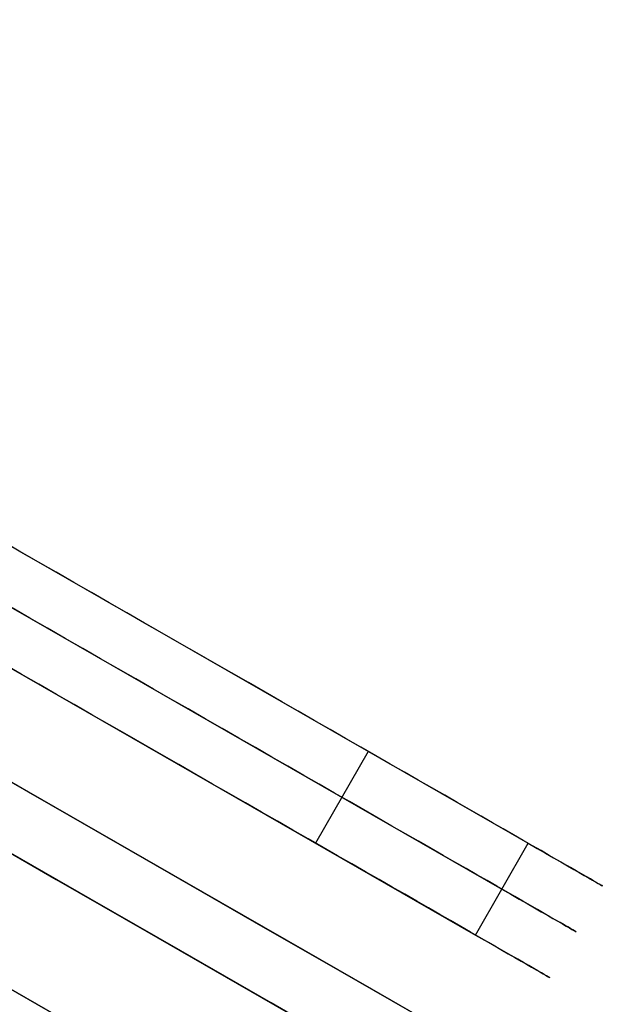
# Model space of a CAD drawing. Header units: millimetres. Extents: x -232 to 233, y -198 to 267.
# Tile 43 of 80: x 202.94 to 208.46, y -110.21 to -100.9. Entities that reach past the tile are written whole.
import ezdxf

# ---------------------------------------------------------------- set-up
doc = ezdxf.new("R2010")
doc.units = ezdxf.units.MM
doc.layers.add('Volume$Volume', color=7, linetype='Continuous', true_color=0x000000)

msp = doc.modelspace()

# ---------------------------------------------------------------- linework, layer by layer
at = {"layer": 'Volume$Volume'}
for p, q in [((230.0126, -125.643, 40.5502), (173.6348, -93.2927, 40.5502)), ((230.0126, -125.643, 40.5502), (173.6348, -93.2927, 40.5502)), ((226.1765, -121.4833, 40.5502), (179.1617, -94.5056, 40.5502)), ((226.1765, -121.4833, 40.5502), (179.1617, -94.5056, 40.5502)), ((194.703, -101.1947, 72.0896), (207.7551, -108.6842, 43.4404)), ((194.703, -101.1947, 72.0896), (207.7551, -108.6842, 43.4404)), ((194.4542, -101.6284, 72.0896), (207.5063, -109.1178, 43.4404)), ((194.4542, -101.6284, 72.0896), (207.5063, -109.1178, 43.4404)), ((194.2053, -102.062, 72.0896), (207.2574, -109.5515, 43.4404)), ((194.2053, -102.062, 72.0896), (207.2574, -109.5515, 43.4404)), ((202.9552, -105.9299, 35.0409), (202.7897, -105.8349, 35.0713)), ((202.9552, -105.9299, 35.0409), (202.7897, -105.8349, 35.0713)), ((203.1216, -106.0253, 35.0172), (202.9552, -105.9299, 35.0409)), ((203.1216, -106.0253, 35.0172), (202.9552, -105.9299, 35.0409)), ((203.2885, -106.1211, 35.0001), (203.1216, -106.0253, 35.0172)), ((203.2885, -106.1211, 35.0001), (203.1216, -106.0253, 35.0172)), ((203.4559, -106.2172, 34.9897), (203.2885, -106.1211, 35.0001)), ((203.4559, -106.2172, 34.9897), (203.2885, -106.1211, 35.0001)), ((203.6235, -106.3133, 34.9861), (203.4559, -106.2172, 34.9897)), ((203.6235, -106.3133, 34.9861), (203.4559, -106.2172, 34.9897)), ((203.791, -106.4095, 34.9891), (203.6235, -106.3133, 34.9861)), ((203.791, -106.4095, 34.9891), (203.6235, -106.3133, 34.9861)), ((203.9584, -106.5055, 34.9989), (203.791, -106.4095, 34.9891)), ((203.9584, -106.5055, 34.9989), (203.791, -106.4095, 34.9891)), ((203.0397, -106.5548, 35.0001), (202.8727, -106.459, 35.0172)), ((203.0397, -106.5548, 35.0001), (202.8727, -106.459, 35.0172)), ((203.207, -106.6509, 34.9897), (203.0397, -106.5548, 35.0001)), ((203.207, -106.6509, 34.9897), (203.0397, -106.5548, 35.0001)), ((204.1254, -106.6014, 35.0153), (203.9584, -106.5055, 34.9989)), ((204.1254, -106.6014, 35.0153), (203.9584, -106.5055, 34.9989)), ((203.3746, -106.747, 34.9861), (203.207, -106.6509, 34.9897)), ((203.3746, -106.747, 34.9861), (203.207, -106.6509, 34.9897)), ((204.2918, -106.6969, 35.0384), (204.1254, -106.6014, 35.0153)), ((204.2918, -106.6969, 35.0384), (204.1254, -106.6014, 35.0153)), ((203.5422, -106.8432, 34.9891), (203.3746, -106.747, 34.9861)), ((203.5422, -106.8432, 34.9891), (203.3746, -106.747, 34.9861)), ((204.4574, -106.7919, 35.0682), (204.2918, -106.6969, 35.0384)), ((204.4574, -106.7919, 35.0682), (204.2918, -106.6969, 35.0384)), ((203.7096, -106.9392, 34.9989), (203.5422, -106.8432, 34.9891)), ((203.7096, -106.9392, 34.9989), (203.5422, -106.8432, 34.9891)), ((204.622, -106.8863, 35.1046), (204.4574, -106.7919, 35.0682)), ((204.622, -106.8863, 35.1046), (204.4574, -106.7919, 35.0682)), ((203.8766, -107.0351, 35.0153), (203.7096, -106.9392, 34.9989)), ((203.8766, -107.0351, 35.0153), (203.7096, -106.9392, 34.9989)), ((204.7854, -106.9801, 35.1475), (204.622, -106.8863, 35.1046)), ((204.7854, -106.9801, 35.1475), (204.622, -106.8863, 35.1046)), ((202.9582, -107.0845, 34.9897), (202.7908, -106.9885, 35.0001)), ((202.9582, -107.0845, 34.9897), (202.7908, -106.9885, 35.0001)), ((204.043, -107.1305, 35.0384), (203.8766, -107.0351, 35.0153)), ((204.043, -107.1305, 35.0384), (203.8766, -107.0351, 35.0153)), ((204.9475, -107.0731, 35.197), (204.7854, -106.9801, 35.1475)), ((204.9475, -107.0731, 35.197), (204.7854, -106.9801, 35.1475)), ((203.1258, -107.1807, 34.9861), (202.9582, -107.0845, 34.9897)), ((203.1258, -107.1807, 34.9861), (202.9582, -107.0845, 34.9897)), ((204.2086, -107.2256, 35.0682), (204.043, -107.1305, 35.0384)), ((204.2086, -107.2256, 35.0682), (204.043, -107.1305, 35.0384)), ((205.1079, -107.1651, 35.2529), (204.9475, -107.0731, 35.197)), ((205.1079, -107.1651, 35.2529), (204.9475, -107.0731, 35.197)), ((203.2933, -107.2768, 34.9891), (203.1258, -107.1807, 34.9861)), ((203.2933, -107.2768, 34.9891), (203.1258, -107.1807, 34.9861)), ((204.3732, -107.32, 35.1046), (204.2086, -107.2256, 35.0682)), ((204.3732, -107.32, 35.1046), (204.2086, -107.2256, 35.0682)), ((205.2666, -107.2562, 35.3153), (205.1079, -107.1651, 35.2529)), ((205.2666, -107.2562, 35.3153), (205.1079, -107.1651, 35.2529)), ((203.4607, -107.3729, 34.9989), (203.2933, -107.2768, 34.9891)), ((203.4607, -107.3729, 34.9989), (203.2933, -107.2768, 34.9891)), ((204.5366, -107.4138, 35.1475), (204.3732, -107.32, 35.1046)), ((204.5366, -107.4138, 35.1475), (204.3732, -107.32, 35.1046)), ((205.4232, -107.3461, 35.3839), (205.2666, -107.2562, 35.3153)), ((205.4232, -107.3461, 35.3839), (205.2666, -107.2562, 35.3153)), ((203.6277, -107.4687, 35.0153), (203.4607, -107.3729, 34.9989)), ((203.6277, -107.4687, 35.0153), (203.4607, -107.3729, 34.9989)), ((204.6986, -107.5068, 35.197), (204.5366, -107.4138, 35.1475)), ((204.6986, -107.5068, 35.197), (204.5366, -107.4138, 35.1475)), ((205.5778, -107.4347, 35.4587), (205.4232, -107.3461, 35.3839)), ((205.5778, -107.4347, 35.4587), (205.4232, -107.3461, 35.3839)), ((205.7299, -107.5221, 35.5397), (205.5778, -107.4347, 35.4587)), ((205.7299, -107.5221, 35.5397), (205.5778, -107.4347, 35.4587)), ((203.7941, -107.5642, 35.0384), (203.6277, -107.4687, 35.0153)), ((203.7941, -107.5642, 35.0384), (203.6277, -107.4687, 35.0153)), ((204.8591, -107.5988, 35.2529), (204.6986, -107.5068, 35.197)), ((204.8591, -107.5988, 35.2529), (204.6986, -107.5068, 35.197)), ((205.8796, -107.6079, 35.6268), (205.7299, -107.5221, 35.5397)), ((205.8796, -107.6079, 35.6268), (205.7299, -107.5221, 35.5397)), ((203.9597, -107.6592, 35.0682), (203.7941, -107.5642, 35.0384)), ((203.9597, -107.6592, 35.0682), (203.7941, -107.5642, 35.0384)), ((205.0177, -107.6898, 35.3153), (204.8591, -107.5988, 35.2529)), ((205.0177, -107.6898, 35.3153), (204.8591, -107.5988, 35.2529)), ((206.0265, -107.6922, 35.7198), (205.8796, -107.6079, 35.6268)), ((206.0265, -107.6922, 35.7198), (205.8796, -107.6079, 35.6268)), ((204.1243, -107.7537, 35.1046), (203.9597, -107.6592, 35.0682)), ((204.1243, -107.7537, 35.1046), (203.9597, -107.6592, 35.0682)), ((205.1744, -107.7797, 35.3839), (205.0177, -107.6898, 35.3153)), ((205.1744, -107.7797, 35.3839), (205.0177, -107.6898, 35.3153)), ((206.1705, -107.7749, 35.8186), (206.0265, -107.6922, 35.7198)), ((206.1705, -107.7749, 35.8186), (206.0265, -107.6922, 35.7198)), ((203.0263, -108.1994, 13.4508), (202.2104, -107.7312, 13.4528)), ((203.0263, -108.1994, 13.4508), (202.2104, -107.7312, 13.4528)), ((204.2878, -107.8475, 35.1475), (204.1243, -107.7537, 35.1046)), ((204.2878, -107.8475, 35.1475), (204.1243, -107.7537, 35.1046)), ((205.3289, -107.8684, 35.4587), (205.1744, -107.7797, 35.3839)), ((205.3289, -107.8684, 35.4587), (205.1744, -107.7797, 35.3839)), ((206.3115, -107.8558, 35.9231), (206.1705, -107.7749, 35.8186)), ((206.3115, -107.8558, 35.9231), (206.1705, -107.7749, 35.8186)), ((204.4498, -107.9404, 35.197), (204.2878, -107.8475, 35.1475)), ((204.4498, -107.9404, 35.197), (204.2878, -107.8475, 35.1475)), ((205.4811, -107.9557, 35.5397), (205.3289, -107.8684, 35.4587)), ((205.4811, -107.9557, 35.5397), (205.3289, -107.8684, 35.4587)), ((206.2414, -107.8156, 35.8701), (205.7437, -108.6829, 35.8701)), ((206.2414, -107.8156, 35.8701), (205.7437, -108.6829, 35.8701)), ((206.4492, -107.9348, 36.0332), (206.3115, -107.8558, 35.9231)), ((206.4492, -107.9348, 36.0332), (206.3115, -107.8558, 35.9231)), ((204.6102, -108.0325, 35.2529), (204.4498, -107.9404, 35.197)), ((204.6102, -108.0325, 35.2529), (204.4498, -107.9404, 35.197)), ((205.6307, -108.0416, 35.6268), (205.4811, -107.9557, 35.5397)), ((205.6307, -108.0416, 35.6268), (205.4811, -107.9557, 35.5397)), ((206.5836, -108.0119, 36.1487), (206.4492, -107.9348, 36.0332)), ((206.5836, -108.0119, 36.1487), (206.4492, -107.9348, 36.0332)), ((202.7199, -108.0236, 67.6527), (203.5357, -108.4917, 67.6343)), ((202.7199, -108.0236, 67.6527), (203.5357, -108.4917, 67.6343)), ((204.7689, -108.1235, 35.3153), (204.6102, -108.0325, 35.2529)), ((204.7689, -108.1235, 35.3153), (204.6102, -108.0325, 35.2529)), ((205.7776, -108.1259, 35.7198), (205.6307, -108.0416, 35.6268)), ((205.7776, -108.1259, 35.7198), (205.6307, -108.0416, 35.6268)), ((206.7144, -108.0869, 36.2696), (206.5836, -108.0119, 36.1487)), ((206.7144, -108.0869, 36.2696), (206.5836, -108.0119, 36.1487)), ((206.8414, -108.1599, 36.3956), (206.7144, -108.0869, 36.2696)), ((206.8414, -108.1599, 36.3956), (206.7144, -108.0869, 36.2696)), ((204.9255, -108.2134, 35.3839), (204.7689, -108.1235, 35.3153)), ((204.9255, -108.2134, 35.3839), (204.7689, -108.1235, 35.3153)), ((205.9217, -108.2086, 35.8186), (205.7776, -108.1259, 35.7198)), ((205.9217, -108.2086, 35.8186), (205.7776, -108.1259, 35.7198)), ((206.9646, -108.2305, 36.5266), (206.8414, -108.1599, 36.3956)), ((206.9646, -108.2305, 36.5266), (206.8414, -108.1599, 36.3956)), ((203.8419, -108.6674, 13.4814), (203.0263, -108.1994, 13.4508)), ((203.8419, -108.6674, 13.4814), (203.0263, -108.1994, 13.4508)), ((205.0801, -108.3021, 35.4587), (204.9255, -108.2134, 35.3839)), ((205.0801, -108.3021, 35.4587), (204.9255, -108.2134, 35.3839)), ((206.0627, -108.2894, 35.9231), (205.9217, -108.2086, 35.8186)), ((206.0627, -108.2894, 35.9231), (205.9217, -108.2086, 35.8186)), ((207.0838, -108.2989, 36.6625), (206.9646, -108.2305, 36.5266)), ((207.0838, -108.2989, 36.6625), (206.9646, -108.2305, 36.5266)), ((205.2322, -108.3894, 35.5397), (205.0801, -108.3021, 35.4587)), ((205.2322, -108.3894, 35.5397), (205.0801, -108.3021, 35.4587)), ((206.2004, -108.3685, 36.0332), (206.0627, -108.2894, 35.9231)), ((206.2004, -108.3685, 36.0332), (206.0627, -108.2894, 35.9231)), ((207.1988, -108.3649, 36.8031), (207.0838, -108.2989, 36.6625)), ((207.1988, -108.3649, 36.8031), (207.0838, -108.2989, 36.6625)), ((207.3095, -108.4284, 36.9481), (207.1988, -108.3649, 36.8031)), ((207.3095, -108.4284, 36.9481), (207.1988, -108.3649, 36.8031)), ((205.3819, -108.4753, 35.6268), (205.2322, -108.3894, 35.5397)), ((205.3819, -108.4753, 35.6268), (205.2322, -108.3894, 35.5397)), ((206.3347, -108.4456, 36.1487), (206.2004, -108.3685, 36.0332)), ((206.3347, -108.4456, 36.1487), (206.2004, -108.3685, 36.0332)), ((206.4655, -108.5206, 36.2696), (206.3347, -108.4456, 36.1487)), ((206.4655, -108.5206, 36.2696), (206.3347, -108.4456, 36.1487)), ((207.4158, -108.4894, 37.0976), (207.3095, -108.4284, 36.9481)), ((207.4158, -108.4894, 37.0976), (207.3095, -108.4284, 36.9481)), ((202.431, -108.5332, 69.0669), (203.2894, -109.0258, 69.0476)), ((202.431, -108.5332, 69.0669), (203.2894, -109.0258, 69.0476)), ((203.5357, -108.4917, 67.6343), (204.3505, -108.9593, 67.5833)), ((203.5357, -108.4917, 67.6343), (204.3505, -108.9593, 67.5833)), ((205.5288, -108.5596, 35.7198), (205.3819, -108.4753, 35.6268)), ((205.5288, -108.5596, 35.7198), (205.3819, -108.4753, 35.6268)), ((206.5926, -108.5935, 36.3956), (206.4655, -108.5206, 36.2696)), ((206.5926, -108.5935, 36.3956), (206.4655, -108.5206, 36.2696)), ((207.5175, -108.5478, 37.2512), (207.4158, -108.4894, 37.0976)), ((207.5175, -108.5478, 37.2512), (207.4158, -108.4894, 37.0976)), ((207.6145, -108.6035, 37.4087), (207.5175, -108.5478, 37.2512)), ((207.6145, -108.6035, 37.4087), (207.5175, -108.5478, 37.2512)), ((205.6728, -108.6422, 35.8186), (205.5288, -108.5596, 35.7198)), ((205.6728, -108.6422, 35.8186), (205.5288, -108.5596, 35.7198)), ((205.8138, -108.7231, 35.9231), (205.6728, -108.6422, 35.8186)), ((205.8138, -108.7231, 35.9231), (205.6728, -108.6422, 35.8186)), ((206.7158, -108.6642, 36.5266), (206.5926, -108.5935, 36.3956)), ((206.7158, -108.6642, 36.5266), (206.5926, -108.5935, 36.3956)), ((207.7067, -108.6564, 37.5701), (207.6145, -108.6035, 37.4087)), ((207.7067, -108.6564, 37.5701), (207.6145, -108.6035, 37.4087)), ((203.6116, -109.2106, 12.069), (202.7534, -108.7182, 12.0368)), ((203.6116, -109.2106, 12.069), (202.7534, -108.7182, 12.0368)), ((204.656, -109.1346, 13.5447), (203.8419, -108.6674, 13.4814)), ((204.656, -109.1346, 13.5447), (203.8419, -108.6674, 13.4814)), ((205.9515, -108.8022, 36.0332), (205.8138, -108.7231, 35.9231)), ((205.9515, -108.8022, 36.0332), (205.8138, -108.7231, 35.9231)), ((206.8349, -108.7326, 36.6625), (206.7158, -108.6642, 36.5266)), ((206.8349, -108.7326, 36.6625), (206.7158, -108.6642, 36.5266)), ((206.95, -108.7986, 36.8031), (206.8349, -108.7326, 36.6625)), ((206.95, -108.7986, 36.8031), (206.8349, -108.7326, 36.6625)), ((207.2574, -109.5515, 43.4404), (207.7551, -108.6842, 43.4404)), ((207.2574, -109.5515, 43.4404), (207.7551, -108.6842, 43.4404)), ((207.794, -108.7065, 37.7351), (207.7067, -108.6564, 37.5701)), ((207.794, -108.7065, 37.7351), (207.7067, -108.6564, 37.5701)), ((207.7551, -108.6842, 43.4404), (207.8397, -108.7327, 43.2735)), ((207.7551, -108.6842, 43.4404), (207.8397, -108.7327, 43.2735)), ((207.8763, -108.7537, 37.9034), (207.794, -108.7065, 37.7351)), ((207.8763, -108.7537, 37.9034), (207.794, -108.7065, 37.7351)), ((207.8397, -108.7327, 43.2735), (207.9192, -108.7783, 43.1034)), ((207.8397, -108.7327, 43.2735), (207.9192, -108.7783, 43.1034)), ((206.0859, -108.8793, 36.1487), (205.9515, -108.8022, 36.0332)), ((206.0859, -108.8793, 36.1487), (205.9515, -108.8022, 36.0332)), ((207.0607, -108.8621, 36.9481), (206.95, -108.7986, 36.8031)), ((207.0607, -108.8621, 36.9481), (206.95, -108.7986, 36.8031)), ((207.9534, -108.7979, 38.075), (207.8763, -108.7537, 37.9034)), ((207.9534, -108.7979, 38.075), (207.8763, -108.7537, 37.9034)), ((207.9192, -108.7783, 43.1034), (207.9935, -108.8209, 42.9302)), ((207.9192, -108.7783, 43.1034), (207.9935, -108.8209, 42.9302)), ((208.0254, -108.8392, 38.2495), (207.9534, -108.7979, 38.075)), ((208.0254, -108.8392, 38.2495), (207.9534, -108.7979, 38.075)), ((207.9935, -108.8209, 42.9302), (208.0625, -108.8605, 42.7541)), ((207.9935, -108.8209, 42.9302), (208.0625, -108.8605, 42.7541)), ((206.2167, -108.9543, 36.2696), (206.0859, -108.8793, 36.1487)), ((206.2167, -108.9543, 36.2696), (206.0859, -108.8793, 36.1487)), ((207.1669, -108.9231, 37.0976), (207.0607, -108.8621, 36.9481)), ((207.1669, -108.9231, 37.0976), (207.0607, -108.8621, 36.9481)), ((207.2686, -108.9815, 37.2512), (207.1669, -108.9231, 37.0976)), ((207.2686, -108.9815, 37.2512), (207.1669, -108.9231, 37.0976)), ((208.092, -108.8775, 38.4268), (208.0254, -108.8392, 38.2495)), ((208.092, -108.8775, 38.4268), (208.0254, -108.8392, 38.2495)), ((208.0625, -108.8605, 42.7541), (208.1263, -108.8971, 42.5754)), ((208.0625, -108.8605, 42.7541), (208.1263, -108.8971, 42.5754)), ((208.1533, -108.9126, 38.6067), (208.092, -108.8775, 38.4268)), ((208.1533, -108.9126, 38.6067), (208.092, -108.8775, 38.4268)), ((208.1263, -108.8971, 42.5754), (208.1845, -108.9305, 42.3942)), ((208.1263, -108.8971, 42.5754), (208.1845, -108.9305, 42.3942)), ((208.2091, -108.9446, 38.7889), (208.1533, -108.9126, 38.6067)), ((208.2091, -108.9446, 38.7889), (208.1533, -108.9126, 38.6067)), ((204.3505, -108.9593, 67.5833), (205.1633, -109.4256, 67.4998)), ((204.3505, -108.9593, 67.5833), (205.1633, -109.4256, 67.4998)), ((206.3437, -109.0272, 36.3956), (206.2167, -108.9543, 36.2696)), ((206.3437, -109.0272, 36.3956), (206.2167, -108.9543, 36.2696)), ((207.3657, -109.0371, 37.4087), (207.2686, -108.9815, 37.2512)), ((207.3657, -109.0371, 37.4087), (207.2686, -108.9815, 37.2512)), ((208.1845, -108.9305, 42.3942), (208.2373, -108.9608, 42.2108)), ((208.1845, -108.9305, 42.3942), (208.2373, -108.9608, 42.2108)), ((208.2594, -108.9735, 38.9732), (208.2091, -108.9446, 38.7889)), ((208.2594, -108.9735, 38.9732), (208.2091, -108.9446, 38.7889)), ((208.2373, -108.9608, 42.2108), (208.2846, -108.9879, 42.0254)), ((208.2373, -108.9608, 42.2108), (208.2846, -108.9879, 42.0254)), ((208.3041, -108.9991, 39.1594), (208.2594, -108.9735, 38.9732)), ((208.3041, -108.9991, 39.1594), (208.2594, -108.9735, 38.9732)), ((208.2846, -108.9879, 42.0254), (208.3262, -109.0118, 41.8382)), ((208.2846, -108.9879, 42.0254), (208.3262, -109.0118, 41.8382)), ((208.3432, -109.0216, 39.3474), (208.3041, -108.9991, 39.1594)), ((208.3432, -109.0216, 39.3474), (208.3041, -108.9991, 39.1594)), ((208.3262, -109.0118, 41.8382), (208.3621, -109.0325, 41.6495)), ((208.3262, -109.0118, 41.8382), (208.3621, -109.0325, 41.6495)), ((203.2894, -109.0258, 69.0476), (204.1467, -109.5177, 68.9939)), ((203.2894, -109.0258, 69.0476), (204.1467, -109.5177, 68.9939)), ((206.4669, -109.0979, 36.5266), (206.3437, -109.0272, 36.3956)), ((206.4669, -109.0979, 36.5266), (206.3437, -109.0272, 36.3956)), ((206.5861, -109.1663, 36.6625), (206.4669, -109.0979, 36.5266)), ((206.5861, -109.1663, 36.6625), (206.4669, -109.0979, 36.5266)), ((207.4579, -109.09, 37.5701), (207.3657, -109.0371, 37.4087)), ((207.4579, -109.09, 37.5701), (207.3657, -109.0371, 37.4087)), ((207.5452, -109.1401, 37.7351), (207.4579, -109.09, 37.5701)), ((207.5452, -109.1401, 37.7351), (207.4579, -109.09, 37.5701)), ((208.3765, -109.0407, 39.5367), (208.3432, -109.0216, 39.3474)), ((208.3765, -109.0407, 39.5367), (208.3432, -109.0216, 39.3474)), ((208.3621, -109.0325, 41.6495), (208.3924, -109.0498, 41.4594)), ((208.3621, -109.0325, 41.6495), (208.3924, -109.0498, 41.4594)), ((208.4042, -109.0566, 39.7273), (208.3765, -109.0407, 39.5367)), ((208.4042, -109.0566, 39.7273), (208.3765, -109.0407, 39.5367)), ((208.3924, -109.0498, 41.4594), (208.4169, -109.0639, 41.2683)), ((208.3924, -109.0498, 41.4594), (208.4169, -109.0639, 41.2683)), ((208.4261, -109.0692, 39.9189), (208.4042, -109.0566, 39.7273)), ((208.4261, -109.0692, 39.9189), (208.4042, -109.0566, 39.7273)), ((208.4169, -109.0639, 41.2683), (208.4357, -109.0746, 41.0762)), ((208.4169, -109.0639, 41.2683), (208.4357, -109.0746, 41.0762)), ((208.4422, -109.0784, 40.1112), (208.4261, -109.0692, 39.9189)), ((208.4422, -109.0784, 40.1112), (208.4261, -109.0692, 39.9189)), ((208.4357, -109.0746, 41.0762), (208.4486, -109.0821, 40.8836)), ((208.4357, -109.0746, 41.0762), (208.4486, -109.0821, 40.8836)), ((208.4525, -109.0843, 40.3041), (208.4422, -109.0784, 40.1112)), ((208.4525, -109.0843, 40.3041), (208.4422, -109.0784, 40.1112)), ((208.4486, -109.0821, 40.8836), (208.4557, -109.0862, 40.6905)), ((208.4486, -109.0821, 40.8836), (208.4557, -109.0862, 40.6905)), ((208.4571, -109.0869, 40.4973), (208.4525, -109.0843, 40.3041)), ((208.4571, -109.0869, 40.4973), (208.4525, -109.0843, 40.3041)), ((208.4557, -109.0862, 40.6905), (208.4571, -109.0869, 40.4973)), ((208.4557, -109.0862, 40.6905), (208.4571, -109.0869, 40.4973)), ((205.4678, -109.6004, 13.6404), (204.656, -109.1346, 13.5447)), ((205.4678, -109.6004, 13.6404), (204.656, -109.1346, 13.5447)), ((206.7011, -109.2323, 36.8031), (206.5861, -109.1663, 36.6625)), ((206.7011, -109.2323, 36.8031), (206.5861, -109.1663, 36.6625)), ((207.5063, -109.1178, 43.4404), (207.5909, -109.1664, 43.2735)), ((207.5063, -109.1178, 43.4404), (207.5909, -109.1664, 43.2735)), ((207.6274, -109.1873, 37.9034), (207.5452, -109.1401, 37.7351)), ((207.6274, -109.1873, 37.9034), (207.5452, -109.1401, 37.7351)), ((207.5909, -109.1664, 43.2735), (207.6703, -109.212, 43.1034)), ((207.5909, -109.1664, 43.2735), (207.6703, -109.212, 43.1034)), ((207.7046, -109.2316, 38.075), (207.6274, -109.1873, 37.9034)), ((207.7046, -109.2316, 38.075), (207.6274, -109.1873, 37.9034)), ((204.4682, -109.7022, 12.1355), (203.6116, -109.2106, 12.069)), ((204.4682, -109.7022, 12.1355), (203.6116, -109.2106, 12.069)), ((206.8118, -109.2958, 36.9481), (206.7011, -109.2323, 36.8031)), ((206.8118, -109.2958, 36.9481), (206.7011, -109.2323, 36.8031)), ((206.9181, -109.3568, 37.0976), (206.8118, -109.2958, 36.9481)), ((206.9181, -109.3568, 37.0976), (206.8118, -109.2958, 36.9481)), ((207.6703, -109.212, 43.1034), (207.7446, -109.2546, 42.9302)), ((207.6703, -109.212, 43.1034), (207.7446, -109.2546, 42.9302)), ((207.7765, -109.2729, 38.2495), (207.7046, -109.2316, 38.075)), ((207.7765, -109.2729, 38.2495), (207.7046, -109.2316, 38.075)), ((207.7446, -109.2546, 42.9302), (207.8137, -109.2942, 42.7541)), ((207.7446, -109.2546, 42.9302), (207.8137, -109.2942, 42.7541)), ((207.8432, -109.3111, 38.4268), (207.7765, -109.2729, 38.2495)), ((207.8432, -109.3111, 38.4268), (207.7765, -109.2729, 38.2495)), ((207.8137, -109.2942, 42.7541), (207.8774, -109.3308, 42.5754)), ((207.8137, -109.2942, 42.7541), (207.8774, -109.3308, 42.5754)), ((207.0198, -109.4151, 37.2512), (206.9181, -109.3568, 37.0976)), ((207.0198, -109.4151, 37.2512), (206.9181, -109.3568, 37.0976)), ((207.9044, -109.3463, 38.6067), (207.8432, -109.3111, 38.4268)), ((207.9044, -109.3463, 38.6067), (207.8432, -109.3111, 38.4268)), ((207.8774, -109.3308, 42.5754), (207.9357, -109.3642, 42.3942)), ((207.8774, -109.3308, 42.5754), (207.9357, -109.3642, 42.3942)), ((207.9602, -109.3783, 38.7889), (207.9044, -109.3463, 38.6067)), ((207.9602, -109.3783, 38.7889), (207.9044, -109.3463, 38.6067)), ((207.9357, -109.3642, 42.3942), (207.9885, -109.3945, 42.2108)), ((207.9357, -109.3642, 42.3942), (207.9885, -109.3945, 42.2108)), ((208.0105, -109.4072, 38.9732), (207.9602, -109.3783, 38.7889)), ((208.0105, -109.4072, 38.9732), (207.9602, -109.3783, 38.7889)), ((205.1633, -109.4256, 67.4998), (205.973, -109.8903, 67.3837)), ((205.1633, -109.4256, 67.4998), (205.973, -109.8903, 67.3837)), ((207.1168, -109.4708, 37.4087), (207.0198, -109.4151, 37.2512)), ((207.1168, -109.4708, 37.4087), (207.0198, -109.4151, 37.2512)), ((207.209, -109.5237, 37.5701), (207.1168, -109.4708, 37.4087)), ((207.209, -109.5237, 37.5701), (207.1168, -109.4708, 37.4087)), ((207.9885, -109.3945, 42.2108), (208.0357, -109.4216, 42.0254)), ((207.9885, -109.3945, 42.2108), (208.0357, -109.4216, 42.0254)), ((208.0552, -109.4328, 39.1594), (208.0105, -109.4072, 38.9732)), ((208.0552, -109.4328, 39.1594), (208.0105, -109.4072, 38.9732)), ((208.0357, -109.4216, 42.0254), (208.0773, -109.4455, 41.8382)), ((208.0357, -109.4216, 42.0254), (208.0773, -109.4455, 41.8382)), ((208.0943, -109.4552, 39.3474), (208.0552, -109.4328, 39.1594)), ((208.0943, -109.4552, 39.3474), (208.0552, -109.4328, 39.1594)), ((208.0773, -109.4455, 41.8382), (208.1133, -109.4661, 41.6495)), ((208.0773, -109.4455, 41.8382), (208.1133, -109.4661, 41.6495)), ((208.1277, -109.4744, 39.5367), (208.0943, -109.4552, 39.3474)), ((208.1277, -109.4744, 39.5367), (208.0943, -109.4552, 39.3474)), ((208.1133, -109.4661, 41.6495), (208.1436, -109.4835, 41.4594)), ((208.1133, -109.4661, 41.6495), (208.1436, -109.4835, 41.4594)), ((208.1554, -109.4903, 39.7273), (208.1277, -109.4744, 39.5367)), ((208.1554, -109.4903, 39.7273), (208.1277, -109.4744, 39.5367)), ((208.1436, -109.4835, 41.4594), (208.1681, -109.4976, 41.2683)), ((208.1436, -109.4835, 41.4594), (208.1681, -109.4976, 41.2683)), ((204.1467, -109.5177, 68.9939), (205.0019, -110.0084, 68.906)), ((204.1467, -109.5177, 68.9939), (205.0019, -110.0084, 68.906)), ((207.2963, -109.5738, 37.7351), (207.209, -109.5237, 37.5701)), ((207.2963, -109.5738, 37.7351), (207.209, -109.5237, 37.5701)), ((207.2574, -109.5515, 43.4404), (207.342, -109.6, 43.2735)), ((207.2574, -109.5515, 43.4404), (207.342, -109.6, 43.2735)), ((207.3786, -109.621, 37.9034), (207.2963, -109.5738, 37.7351)), ((207.3786, -109.621, 37.9034), (207.2963, -109.5738, 37.7351)), ((208.1773, -109.5028, 39.9189), (208.1554, -109.4903, 39.7273)), ((208.1773, -109.5028, 39.9189), (208.1554, -109.4903, 39.7273)), ((208.1681, -109.4976, 41.2683), (208.1868, -109.5083, 41.0762)), ((208.1681, -109.4976, 41.2683), (208.1868, -109.5083, 41.0762)), ((208.1934, -109.5121, 40.1112), (208.1773, -109.5028, 39.9189)), ((208.1934, -109.5121, 40.1112), (208.1773, -109.5028, 39.9189)), ((208.1868, -109.5083, 41.0762), (208.1998, -109.5157, 40.8836)), ((208.1868, -109.5083, 41.0762), (208.1998, -109.5157, 40.8836)), ((208.2037, -109.518, 40.3041), (208.1934, -109.5121, 40.1112)), ((208.2037, -109.518, 40.3041), (208.1934, -109.5121, 40.1112)), ((208.1998, -109.5157, 40.8836), (208.2069, -109.5198, 40.6905)), ((208.1998, -109.5157, 40.8836), (208.2069, -109.5198, 40.6905)), ((208.2082, -109.5206, 40.4973), (208.2037, -109.518, 40.3041)), ((208.2082, -109.5206, 40.4973), (208.2037, -109.518, 40.3041)), ((208.2069, -109.5198, 40.6905), (208.2082, -109.5206, 40.4973)), ((208.2069, -109.5198, 40.6905), (208.2082, -109.5206, 40.4973)), ((206.2762, -110.0642, 13.7686), (205.4678, -109.6004, 13.6404)), ((206.2762, -110.0642, 13.7686), (205.4678, -109.6004, 13.6404)), ((207.342, -109.6, 43.2735), (207.4215, -109.6456, 43.1034)), ((207.342, -109.6, 43.2735), (207.4215, -109.6456, 43.1034)), ((207.4557, -109.6653, 38.075), (207.3786, -109.621, 37.9034)), ((207.4557, -109.6653, 38.075), (207.3786, -109.621, 37.9034)), ((207.4215, -109.6456, 43.1034), (207.4958, -109.6883, 42.9302)), ((207.4215, -109.6456, 43.1034), (207.4958, -109.6883, 42.9302)), ((207.5277, -109.7066, 38.2495), (207.4557, -109.6653, 38.075)), ((207.5277, -109.7066, 38.2495), (207.4557, -109.6653, 38.075)), ((205.3223, -110.1923, 12.2363), (204.4682, -109.7022, 12.1355)), ((205.3223, -110.1923, 12.2363), (204.4682, -109.7022, 12.1355)), ((207.4958, -109.6883, 42.9302), (207.5649, -109.7279, 42.7541)), ((207.4958, -109.6883, 42.9302), (207.5649, -109.7279, 42.7541)), ((207.5943, -109.7448, 38.4268), (207.5277, -109.7066, 38.2495)), ((207.5943, -109.7448, 38.4268), (207.5277, -109.7066, 38.2495)), ((207.5649, -109.7279, 42.7541), (207.6286, -109.7645, 42.5754)), ((207.5649, -109.7279, 42.7541), (207.6286, -109.7645, 42.5754)), ((207.6556, -109.78, 38.6067), (207.5943, -109.7448, 38.4268)), ((207.6556, -109.78, 38.6067), (207.5943, -109.7448, 38.4268)), ((207.6286, -109.7645, 42.5754), (207.6868, -109.7979, 42.3942)), ((207.6286, -109.7645, 42.5754), (207.6868, -109.7979, 42.3942)), ((207.7114, -109.812, 38.7889), (207.6556, -109.78, 38.6067)), ((207.7114, -109.812, 38.7889), (207.6556, -109.78, 38.6067)), ((207.6868, -109.7979, 42.3942), (207.7396, -109.8282, 42.2108)), ((207.6868, -109.7979, 42.3942), (207.7396, -109.8282, 42.2108)), ((207.7617, -109.8408, 38.9732), (207.7114, -109.812, 38.7889)), ((207.7617, -109.8408, 38.9732), (207.7114, -109.812, 38.7889)), ((207.7396, -109.8282, 42.2108), (207.7869, -109.8553, 42.0254)), ((207.7396, -109.8282, 42.2108), (207.7869, -109.8553, 42.0254)), ((207.8064, -109.8665, 39.1594), (207.7617, -109.8408, 38.9732)), ((207.8064, -109.8665, 39.1594), (207.7617, -109.8408, 38.9732)), ((207.7869, -109.8553, 42.0254), (207.8285, -109.8792, 41.8382)), ((207.7869, -109.8553, 42.0254), (207.8285, -109.8792, 41.8382)), ((202.5575, -109.8889, 73.0392), (203.5351, -110.4498, 72.9903)), ((203.5351, -110.4498, 8.1102), (202.5575, -109.8889, 8.0612)), ((202.5575, -109.8889, 73.0392), (203.5351, -110.4498, 72.9903)), ((203.5351, -110.4498, 8.1102), (202.5575, -109.8889, 8.0612)), ((205.973, -109.8903, 67.3837), (206.7788, -110.3527, 67.2353)), ((205.973, -109.8903, 67.3837), (206.7788, -110.3527, 67.2353)), ((207.8455, -109.8889, 39.3474), (207.8064, -109.8665, 39.1594)), ((207.8455, -109.8889, 39.3474), (207.8064, -109.8665, 39.1594)), ((207.8285, -109.8792, 41.8382), (207.8645, -109.8998, 41.6495)), ((207.8285, -109.8792, 41.8382), (207.8645, -109.8998, 41.6495)), ((207.8788, -109.9081, 39.5367), (207.8455, -109.8889, 39.3474)), ((207.8788, -109.9081, 39.5367), (207.8455, -109.8889, 39.3474)), ((207.8645, -109.8998, 41.6495), (207.8947, -109.9172, 41.4594)), ((207.8645, -109.8998, 41.6495), (207.8947, -109.9172, 41.4594)), ((207.9065, -109.9239, 39.7273), (207.8788, -109.9081, 39.5367)), ((207.9065, -109.9239, 39.7273), (207.8788, -109.9081, 39.5367)), ((207.8947, -109.9172, 41.4594), (207.9192, -109.9312, 41.2683)), ((207.8947, -109.9172, 41.4594), (207.9192, -109.9312, 41.2683)), ((207.9284, -109.9365, 39.9189), (207.9065, -109.9239, 39.7273)), ((207.9284, -109.9365, 39.9189), (207.9065, -109.9239, 39.7273)), ((207.9192, -109.9312, 41.2683), (207.938, -109.942, 41.0762)), ((207.9192, -109.9312, 41.2683), (207.938, -109.942, 41.0762)), ((207.9445, -109.9458, 40.1112), (207.9284, -109.9365, 39.9189)), ((207.9445, -109.9458, 40.1112), (207.9284, -109.9365, 39.9189)), ((207.938, -109.942, 41.0762), (207.9509, -109.9494, 40.8836)), ((207.938, -109.942, 41.0762), (207.9509, -109.9494, 40.8836)), ((207.9549, -109.9517, 40.3041), (207.9445, -109.9458, 40.1112)), ((207.9549, -109.9517, 40.3041), (207.9445, -109.9458, 40.1112)), ((207.9509, -109.9494, 40.8836), (207.958, -109.9535, 40.6905)), ((207.9509, -109.9494, 40.8836), (207.958, -109.9535, 40.6905)), ((205.0019, -110.0084, 68.906), (205.8539, -110.4973, 68.7839)), ((205.0019, -110.0084, 68.906), (205.8539, -110.4973, 68.7839)), ((207.9594, -109.9543, 40.4973), (207.9549, -109.9517, 40.3041)), ((207.9594, -109.9543, 40.4973), (207.9549, -109.9517, 40.3041)), ((207.958, -109.9535, 40.6905), (207.9594, -109.9543, 40.4973)), ((207.958, -109.9535, 40.6905), (207.9594, -109.9543, 40.4973)), ((207.0802, -110.5256, 13.9291), (206.2762, -110.0642, 13.7686)), ((207.0802, -110.5256, 13.9291), (206.2762, -110.0642, 13.7686)), ((206.1728, -110.6803, 12.3712), (205.3223, -110.1923, 12.2363)), ((206.1728, -110.6803, 12.3712), (205.3223, -110.1923, 12.2363))]:
    msp.add_line(p, q, dxfattribs=at)

doc.saveas('drawing.dxf')
